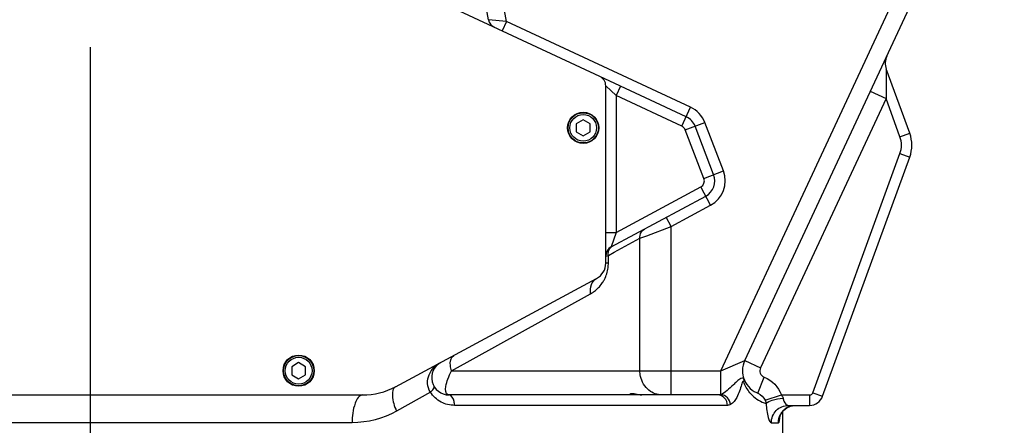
# Model space of a CAD drawing. Header units: millimetres. Extents: x 0 to 5945, y 0 to 4205.
# Tile 59 of 80: x 2892 to 3176, y 2399 to 2516. Entities that reach past the tile are written whole.
import ezdxf

# ---------------------------------------------------------------- set-up
doc = ezdxf.new("R2010")
doc.units = ezdxf.units.MM
doc.header["$LTSCALE"] = 326.975
doc.linetypes.add('CENTER', pattern=[0.6, 0.375, -0.075, 0.075, -0.075])
doc.layers.get('0').update_dxf_attribs({"linetype": 'CONTINUOUS'})
for name, color, linetype in [('204104000008_DXF_DIMENSION', 7, 'CONTINUOUS'), ('304102000080_DXF_DIMENSION', 7, 'CONTINUOUS'), ('304103000028_DXF_AXIS', 7, 'CONTINUOUS'), ('304103000028_DXF_DIMENSION', 7, 'CONTINUOUS'), ('304103000029DXF_CONTINUOUS_LINE', 7, 'CONTINUOUS'), ('304105000160DXF_CONTINUOUS_LINE', 7, 'CONTINUOUS'), ('501023000017DXF_CONTINUOUS_LINE', 7, 'CONTINUOUS'), ('604006000002DXF_CONTINUOUS_LINE', 7, 'CONTINUOUS')]:
    doc.layers.add(name, color=color, linetype=linetype)
doc.styles.get("Standard").update_dxf_attribs({"font": 'txt', "width": 0.7})
doc.dimstyles.new('DIMSTYLE_1', dxfattribs={"dimtxt": 17.5, "dimasz": 15, "dimexe": 2, "dimexo": 0.2, "dimgap": 0.875, "dimtad": 0, "dimtih": 1, "dimtoh": 1, "dimdsep": 46, "dimtxsty": 'Standard', "dimblk": '_FILLED', "dimblk1": '_FILLED', "dimblk2": '_FILLED', "dimcen": 0.09, "dimclrt": 5, "dimazin": 2, "dimtp": 0.01, "dimtm": 0.01, "dimtfac": 1, "dimtofl": 0, "dimtmove": 0, "dimatfit": 3, "dimldrblk": '_FILLED', "dimfxl": 0, "dimtolj": 1, "dimarcsym": 0})
doc.dimstyles.new('DIMSTYLE_3', dxfattribs={"dimtxt": 17.5, "dimasz": 15, "dimexe": 2, "dimexo": 0.2, "dimgap": 0.875, "dimtad": 0, "dimtih": 1, "dimtoh": 1, "dimdec": 0, "dimdsep": 46, "dimtxsty": 'Standard', "dimblk": '_FILLED', "dimblk1": '_FILLED', "dimblk2": '_FILLED', "dimcen": 0.09, "dimclrt": 5, "dimazin": 2, "dimtfac": 1, "dimtdec": 0, "dimtofl": 0, "dimtmove": 0, "dimatfit": 3, "dimldrblk": '_FILLED', "dimfxl": 0, "dimtolj": 1, "dimarcsym": 0})
doc.dimstyles.new('DIMSTYLE_6', dxfattribs={"dimtxt": 17.5, "dimasz": 15, "dimexe": 2, "dimexo": 0.2, "dimgap": 0.875, "dimtad": 1, "dimdsep": 46, "dimtxsty": 'Standard', "dimblk": '_FILLED', "dimblk1": '_FILLED', "dimblk2": '_FILLED', "dimcen": 0.09, "dimclrt": 5, "dimazin": 2, "dimtp": 0.01, "dimtm": 0.01, "dimtfac": 1, "dimtofl": 0, "dimtmove": 0, "dimatfit": 3, "dimldrblk": '_FILLED', "dimfxl": 0, "dimtolj": 1, "dimarcsym": 0})

# ---------------------------------------------------------------- blocks, each defined once
blk = doc.blocks.new('*D3')
at = {"layer": '204104000008_DXF_DIMENSION', "color": 2, "linetype": 'Continuous'}
blk.add_line((4732.84, 2546.97), (4732.84, 1528.82), dxfattribs=at)
blk = doc.blocks.new('_FILLED')
at = {"color": 0, "linetype": 'ByBlock'}
blk.add_solid([(0, 0), (-1, 0.117), (-1, -0.117)], dxfattribs=at)
blk = doc.blocks.new('*D4')
at = {"layer": '204104000008_DXF_DIMENSION', "color": 2, "linetype": 'Continuous'}
blk.add_line((3486.42, 3061.86), (3486.42, 1528.82), dxfattribs=at)
blk = doc.blocks.new('*D17')
at = {"layer": '304102000080_DXF_DIMENSION', "color": 2, "linetype": 'Continuous'}
for p, q in [((4067.7, 3552.17), (1934.99, 3552.17)), ((1944.99, 3552.17), (1944.99, 2875.92)), ((1944.99, 2199.67), (1944.99, 2875.92)), ((2767.49, 2199.67), (1934.99, 2199.67))]:
    blk.add_line(p, q, dxfattribs=at)
at = {"layer": '304102000080_DXF_DIMENSION', "color": 2, "linetype": 'Continuous', "xscale": 15, "yscale": 15, "zscale": 15}
for p, rotation in [((1944.99, 3552.17), 90), ((1944.99, 2199.67), 270)]:
    blk.add_blockref('_FILLED', p, dxfattribs=dict(at, rotation=rotation))
blk = doc.blocks.new('*D23')
at = {"layer": '304103000028_DXF_DIMENSION', "color": 2, "linetype": 'Continuous'}
for p, q in [((3096.61, 2673.17), (2142.64, 2673.17)), ((2152.64, 2673.17), (2152.64, 2436.42)), ((2152.64, 2199.67), (2152.64, 2436.42)), ((2767.49, 2199.67), (2142.64, 2199.67))]:
    blk.add_line(p, q, dxfattribs=at)
at = {"layer": '304103000028_DXF_DIMENSION', "color": 2, "linetype": 'Continuous', "xscale": 15, "yscale": 15, "zscale": 15}
for p, rotation in [((2152.64, 2673.17), 90), ((2152.64, 2199.67), 270)]:
    blk.add_blockref('_FILLED', p, dxfattribs=dict(at, rotation=rotation))

msp = doc.modelspace()

# ---------------------------------------------------------------- linework, layer by layer
at = {"layer": '304103000028_DXF_AXIS', "color": 7, "linetype": 'CENTER'}
msp.add_line((2912.611, 2189.672), (2912.611, 3362.857), dxfattribs=at)
at = {"layer": '304103000029DXF_CONTINUOUS_LINE', "color": 7, "linetype": 'Continuous'}
for p, q in [((3101.158, 2418.131), (3195.234, 2619.876)), ((3027.34, 2516.353), (3021.548, 2549.203)), ((3084.281, 2488.39), (3059.379, 2500.002)), ((3148.705, 2483.593), (3141.952, 2502.147)), ((3092.197, 2471.683), (3086.835, 2485.65)), ((3123.61, 2407.804), (3148.705, 2476.752)), ((3062.689, 2450.836), (3089.9, 2465.488)), ((3093.397, 2408.172), (3015.943, 2408.172)), ((3112.111, 2380.172), (3112.111, 2403.43)), ((3113.736, 2405.172), (3119.851, 2405.172))]:
    msp.add_line(p, q, dxfattribs=at)
at = {"layer": '304103000029DXF_CONTINUOUS_LINE', "color": 9, "linetype": 'Continuous'}
for p, q in [((3094.263, 2415.172), (3175.95, 2590.353)), ((3032.507, 2515.842), (3026.472, 2550.072)), ((3032.507, 2515.842), (3027.34, 2516.353)), ((3032.507, 2515.842), (3031.24, 2513.123)), ((3085.548, 2491.109), (3032.507, 2515.842)), ((3141.952, 2502.147), (3141.869, 2493.603)), ((3064.11, 2494.486), (3061.111, 2497.283)), ((3065.379, 2497.204), (3064.111, 2494.485)), ((3064.111, 2494.485), (3064.111, 2455.01)), ((3083.013, 2485.671), (3064.111, 2494.485)), ((3137.337, 2495.716), (3141.869, 2493.603)), ((3083.013, 2485.671), (3085.548, 2491.109)), ((3141.869, 2493.603), (3105.69, 2416.018)), ((3145.886, 2482.567), (3141.869, 2493.603)), ((3084.035, 2484.575), (3089.636, 2486.725)), ((3094.998, 2472.758), (3089.636, 2486.725)), ((3089.396, 2470.607), (3084.035, 2484.575)), ((3145.886, 2482.567), (3148.705, 2483.593)), ((3120.791, 2408.83), (3145.886, 2477.778)), ((3145.886, 2477.778), (3148.705, 2476.752)), ((3089.396, 2470.607), (3094.998, 2472.758)), ((3064.111, 2455.01), (3088.477, 2468.13)), ((3091.322, 2462.847), (3088.477, 2468.13)), ((3079.974, 2456.736), (3091.322, 2462.847)), ((3079.974, 2456.736), (3078.552, 2459.378)), ((3061.111, 2455.01), (3064.111, 2455.01)), ((3064.111, 2455.008), (3062.689, 2450.836)), ((3072.908, 2454.073), (3079.974, 2456.736)), ((3079.974, 2408.172), (3079.974, 2456.736)), ((3063.566, 2449.291), (3070.952, 2453.336)), ((3070.952, 2453.336), (3072.908, 2454.073)), ((3070.952, 2415.172), (3070.952, 2453.336)), ((3061.859, 2448.356), (3063.566, 2449.291)), ((3061.111, 2448.195), (3061.859, 2448.356)), ((3061.859, 2446.159), (3061.111, 2446.159)), ((3061.859, 2446.159), (3061.859, 2448.356)), ((3016.692, 2415.172), (3056.746, 2437.354)), ((3094.263, 2415.173), (3101.158, 2418.131)), ((3101.158, 2418.131), (3105.69, 2416.018)), ((3016.692, 2415.172), (3094.263, 2415.172)), ((3094.262, 2408.323), (3094.262, 2415.172)), ((3104.973, 2408.645), (3106.78, 2413.308)), ((3010.591, 2408.999), (3000.807, 2403.519)), ((3120.791, 2408.83), (3123.61, 2407.804)), ((3107.036, 2406.64), (3111.702, 2408.172)), ((3111.702, 2408.172), (3119.851, 2408.172)), ((3119.851, 2408.172), (3119.851, 2405.172)), ((3096.157, 2405.172), (3017.521, 2405.172)), ((2988.044, 2400.172), (2816.948, 2400.172)), ((3108.819, 2400.172), (3110.846, 2400.172))]:
    msp.add_line(p, q, dxfattribs=at)
at = {"layer": '304103000029DXF_CONTINUOUS_LINE', "color": 7, "linetype": 'Continuous'}
for points in [[(3111.291, 2402.041), (3111.277, 2401.958), (3111.289, 2401.997), (3111.43, 2402.385), (3111.78, 2403.028), (3112.397, 2403.777)], [(3112.397, 2403.777), (3113.261, 2404.453), (3114.348, 2404.948), (3115.612, 2405.168)]]:
    msp.add_lwpolyline(points, dxfattribs=at)
for centre, radius, start, end in [((3030.295, 2516.874), 3, 190.00056, 245.00098), ((3146.65, 2503.857), 5, 156.60864, 199.99998), ((3082.167, 2483.858), 5, 21, 65), ((3139.308, 2480.172), 10, 340, 20), ((3087.529, 2469.891), 5, 298.30076, 21), ((3064.111, 2448.195), 3, 118.3029, 180.00453), ((3015.943, 2413.172), 5, 118.30076, 269.99774), ((3107.503, 2415.172), 7, 155, 250.83348), ((3119.851, 2409.172), 4, 270, 340)]:
    msp.add_arc(centre, radius, start, end, dxfattribs=at)
at = {"layer": '304103000029DXF_CONTINUOUS_LINE', "color": 9, "linetype": 'Continuous'}
for centre, radius, start, end in [((3082.167, 2483.858), 8, 21, 65), ((3082.167, 2483.858), 2, 21, 65), ((3139.308, 2480.172), 7, 340, 20), ((3087.529, 2469.891), 8, 298.30076, 21), ((3087.529, 2469.891), 2, 298.30076, 21), ((3051.627, 2446.159), 10.232, 352.64507, 359.99768), ((3051.839, 2446.049), 9.996, 322.6002, 326.89863), ((3107.503, 2415.172), 2, 155, 248.81821), ((3119.851, 2409.172), 1, 270, 340), ((3110.444, 2415.372), 10.194, 225.39651, 252.08812), ((3115.874, 2400.166), 5.031, 138.59949, 152.57135), ((3115.822, 2400.209), 4.964, 135.18496, 138.57307), ((3115.81, 2400.221), 4.947, 133.9773, 135.18213), ((3115.846, 2400.178), 5.003, 115.37205, 133.92992), ((3115.792, 2400.277), 4.891, 112.60015, 115.29821), ((3115.792, 2400.275), 4.892, 110.64767, 112.59675)]:
    msp.add_arc(centre, radius, start, end, dxfattribs=at)
for points, knots in [([(3070.952, 2453.336), (3070.925, 2453.606), (3070.938, 2454.619), (3071.585, 2455.626), (3072.236, 2455.977)], [0, 0, 0, 0, 0.2682461, 1, 1, 1, 1]), ([(3060.212, 2440.59), (3060.4, 2440.879), (3061.165, 2442.192), (3061.625, 2443.684), (3061.775, 2444.849)], [0, 0, 0, 0, 0.2264976, 1, 1, 1, 1]), ([(3056.746, 2437.354), (3056.593, 2438.224), (3056.655, 2439.976), (3057.8, 2441.389), (3058.482, 2441.757)], [0, 0, 0, 0, 0.5328718, 1, 1, 1, 1]), ([(3056.746, 2437.354), (3057.024, 2437.508), (3058.166, 2438.216), (3059.158, 2439.164), (3059.78, 2439.978)], [0, 0, 0, 0, 0.2369493, 1, 1, 1, 1]), ([(3010.591, 2408.999), (3010.083, 2409.723), (3009.509, 2411.482), (3010.227, 2414.868), (3012.14, 2416.801), (3013.573, 2417.575)], [0, 0, 0, 0, 0.2630888, 0.5157402, 1, 1, 1, 1]), ([(3016.692, 2415.172), (3016.529, 2415.642), (3016.133, 2417.048), (3016.377, 2419.084), (3017.287, 2419.575)], [0, 0, 0, 0, 0.3245232, 1, 1, 1, 1]), ([(3015.689, 2408.205), (3014.885, 2408.424), (3014.932, 2410.759), (3015.625, 2412.838), (3016.288, 2414.389), (3016.692, 2415.172)], [0, 0, 0, 0, 0.3398028, 0.6404274, 1, 1, 1, 1]), ([(3073.555, 2409.509), (3072.334, 2410.493), (3071.166, 2412.516), (3070.952, 2414.625), (3070.952, 2415.172)], [0, 0, 0, 0, 0.7412216, 1, 1, 1, 1]), ([(3100.882, 2412.899), (3100.741, 2413.271), (3099.524, 2412.682), (3098.807, 2411.977), (3097.554, 2410.807), (3096.209, 2409.46), (3094.923, 2408.549), (3094.262, 2408.323)], [0, 0, 0, 0, 0.1455895, 0.2877507, 0.4424784, 0.7449924, 1, 1, 1, 1]), ([(3100.678, 2412.158), (3100.532, 2412.086), (3100.438, 2411.655), (3100.308, 2411.334), (3100.246, 2411.134)], [0, 0, 0, 0, 0.4381367, 1, 1, 1, 1]), ([(3100.851, 2411.986), (3100.842, 2412.044), (3100.823, 2412.153), (3100.708, 2412.173), (3100.678, 2412.158)], [0, 0, 0, 0, 0.6314838, 1, 1, 1, 1]), ([(3103.286, 2408.114), (3103.068, 2408.329), (3102.028, 2409.453), (3101.256, 2410.83), (3100.851, 2411.986)], [0, 0, 0, 0, 0.2001471, 1, 1, 1, 1]), ([(3000.551, 2410.563), (2999.765, 2410.14), (2999.356, 2407.107), (3000.187, 2404.95), (3000.807, 2403.519)], [0, 0, 0, 0, 0.3640102, 1, 1, 1, 1]), ([(3017.521, 2405.172), (3016.2, 2405.172), (3013.433, 2405.844), (3011.333, 2407.806), (3010.591, 2408.999)], [0, 0, 0, 0, 0.4845015, 1, 1, 1, 1]), ([(3010.592, 2408.999), (3010.931, 2409.273), (3011.38, 2409.646), (3011.792, 2410.377), (3011.678, 2410.564)], [0, 0, 0, 0, 0.6655935, 1, 1, 1, 1]), ([(3100.246, 2411.134), (3099.857, 2409.891), (3099.216, 2407.799), (3097.862, 2405.804), (3097.035, 2405.388)], [0, 0, 0, 0, 0.584543, 1, 1, 1, 1]), ([(2991.069, 2408.172), (2990.011, 2408.172), (2988.2, 2404.753), (2988.044, 2402.081), (2988.044, 2400.172)], [0, 0, 0, 0, 0.356553, 1, 1, 1, 1]), ([(3015.943, 2408.172), (3015.899, 2408.172), (3015.813, 2408.177), (3015.729, 2408.194), (3015.689, 2408.205)], [0, 0, 0, 0, 0.5150278, 1, 1, 1, 1]), ([(3017.521, 2405.172), (3017.521, 2405.557), (3017.443, 2406.646), (3016.729, 2408.172), (3015.943, 2408.172)], [0, 0, 0, 0, 0.3287695, 1, 1, 1, 1]), ([(3096.157, 2405.172), (3096.157, 2405.929), (3095.624, 2407.471), (3094.11, 2408.172), (3093.396, 2408.172)], [0, 0, 0, 0, 0.5147137, 1, 1, 1, 1]), ([(3097.035, 2405.388), (3096.981, 2406.114), (3096.366, 2407.544), (3094.962, 2408.265), (3094.262, 2408.323)], [0, 0, 0, 0, 0.5090778, 1, 1, 1, 1]), ([(3107.309, 2405.672), (3107.673, 2406.234), (3109.485, 2406.877), (3111.128, 2407.164), (3112.189, 2407.235)], [0, 0, 0, 0, 0.3864592, 1, 1, 1, 1]), ([(3112.189, 2407.235), (3112.247, 2406.938), (3112.475, 2406.125), (3113.153, 2405.172), (3113.736, 2405.172)], [0, 0, 0, 0, 0.3415048, 1, 1, 1, 1]), ([(3107.309, 2405.672), (3107.406, 2404.335), (3107.651, 2402.53), (3108.185, 2400.772), (3108.618, 2400.172), (3108.819, 2400.172)], [0, 0, 0, 0, 0.6884006, 0.8965695, 1, 1, 1, 1]), ([(3108.819, 2400.172), (3108.819, 2401.445), (3109.848, 2404.085), (3112.479, 2405.172), (3113.736, 2405.172)], [0, 0, 0, 0, 0.5029417, 1, 1, 1, 1]), ([(3110.846, 2400.172), (3111.037, 2400.172), (3111.22, 2401.106), (3111.307, 2401.618), (3111.355, 2402.096)], [0, 0, 0, 0, 0.285199, 1, 1, 1, 1])]:
    msp.add_open_spline(points, degree=3, knots=knots, dxfattribs=at)
for points in [[(3061.859, 2448.356), (3061.806, 2448.714), (3061.811, 2449.087), (3061.885, 2449.441)], [(3061.885, 2449.441), (3061.994, 2449.966), (3062.289, 2450.491), (3062.713, 2450.819)], [(3100.876, 2411.924), (3100.965, 2412.21), (3101.017, 2412.639), (3100.776, 2412.819)], [(3106.78, 2413.308), (3108.991, 2412.451), (3110.962, 2410.425), (3111.702, 2408.172)], [(3075.316, 2408.515), (3074.682, 2408.743), (3074.08, 2409.086), (3073.555, 2409.509)], [(3077.267, 2408.172), (3076.607, 2408.172), (3075.937, 2408.291), (3075.316, 2408.515)], [(3094.262, 2408.323), (3093.986, 2408.225), (3093.689, 2408.172), (3093.397, 2408.172)], [(3104.973, 2408.645), (3105.867, 2408.299), (3106.699, 2407.538), (3107.036, 2406.64)], [(3107.036, 2406.64), (3107.156, 2406.327), (3107.242, 2406.001), (3107.309, 2405.672)], [(3111.702, 2408.172), (3111.932, 2407.906), (3112.121, 2407.58), (3112.189, 2407.235)], [(3000.807, 2403.519), (2996.97, 2401.37), (2992.442, 2400.173), (2988.044, 2400.172)], [(3097.035, 2405.388), (3096.766, 2405.252), (3096.458, 2405.172), (3096.157, 2405.172)], [(3110.846, 2400.172), (3110.846, 2400.965), (3111.043, 2401.78), (3111.408, 2402.484)]]:
    msp.add_open_spline(points, degree=3, dxfattribs=at)
at = {"layer": '304103000029DXF_CONTINUOUS_LINE', "color": 7, "linetype": 'Continuous'}
for points, knots in [([(3069.016, 2408.172), (3068.889, 2408.172), (3068.619, 2408.196), (3068.126, 2408.257), (3068.127, 2408.446)], [0, 0, 0, 0, 0.4015346, 1, 1, 1, 1]), ([(3068.127, 2408.446), (3068.127, 2408.546), (3068.63, 2408.639), (3068.905, 2408.584), (3069.157, 2408.55)], [0, 0, 0, 0, 0.2832111, 1, 1, 1, 1]), ([(3069.157, 2408.55), (3069.328, 2408.528), (3070.116, 2408.4), (3070.903, 2408.258), (3071.527, 2408.205)], [0, 0, 0, 0, 0.2160381, 1, 1, 1, 1])]:
    msp.add_open_spline(points, degree=3, knots=knots, dxfattribs=at)
at = {"layer": '304105000160DXF_CONTINUOUS_LINE', "color": 7, "linetype": 'Continuous'}
for p, q in [((3059.379, 2500.002), (3001.513, 2526.985)), ((3061.111, 2446.159), (3061.111, 2497.283)), ((3000.551, 2410.563), (3058.482, 2441.757)), ((2813.111, 2408.172), (2991.069, 2408.172))]:
    msp.add_line(p, q, dxfattribs=at)
for centre, radius, start, end in [((3058.111, 2497.283), 3, 0, 65), ((3056.111, 2446.159), 5, 298.30076, 360), ((2991.069, 2428.172), 20, 270, 298.30076)]:
    msp.add_arc(centre, radius, start, end, dxfattribs=at)
at = {"layer": '501023000017DXF_CONTINUOUS_LINE', "color": 7, "linetype": 'Continuous'}
for p, q in [((3054.611, 2487.482), (3052.611, 2486.327)), ((3052.611, 2486.327), (3052.611, 2484.018)), ((3056.611, 2486.327), (3054.611, 2487.482)), ((3056.611, 2484.018), (3056.611, 2486.327)), ((3052.611, 2484.018), (3054.611, 2482.863)), ((3054.611, 2482.863), (3056.611, 2484.018)), ((2972.611, 2417.482), (2970.611, 2416.327)), ((2974.611, 2416.327), (2972.611, 2417.482)), ((2970.611, 2416.327), (2970.611, 2414.018)), ((2974.611, 2414.018), (2974.611, 2416.327)), ((2970.611, 2414.018), (2972.611, 2412.863)), ((2972.611, 2412.863), (2974.611, 2414.018))]:
    msp.add_line(p, q, dxfattribs=at)
for centre in [(3054.611, 2485.172), (2972.611, 2415.172)]:
    msp.add_circle(centre, 4.36, dxfattribs=at)
at = {"layer": '501023000017DXF_CONTINUOUS_LINE', "color": 9, "linetype": 'Continuous'}
for centre in [(3054.611, 2485.172), (2972.611, 2415.172)]:
    msp.add_circle(centre, 3.86, dxfattribs=at)
at = {"layer": '604006000002DXF_CONTINUOUS_LINE', "color": 7, "linetype": 'Continuous'}
for centre in [(3054.611, 2485.172), (2972.611, 2415.172)]:
    msp.add_circle(centre, 4.5, dxfattribs=at)

# ---------------------------------------------------------------- dimensions: what is measured, and where the dimension line sits
at = {"layer": '204104000008_DXF_DIMENSION', "color": 2, "linetype": 'Continuous'}
for feature_location, offset, origin, dimstyle, override, picture, middle in [((3486.423, 3061.86), (0, -1533.045), (2912.611, 3062.86), 'DIMSTYLE_1', {"dimgap": 4.375088, "dimtad": 1, "dimtih": 0, "dimtoh": 0}, '*D4', (3482.048, 1446.565)), ((4732.837, 2546.97), (0, -1018.155), (2912.611, 2547.97), 'DIMSTYLE_3', {"dimgap": 4.37499, "dimtad": 1, "dimtih": 0, "dimtoh": 0}, '*D3', (4728.462, 1471.065))]:
    dim = msp.add_ordinate_dim(feature_location=feature_location, offset=offset, dtype=1, origin=origin, dimstyle=dimstyle, override=override, dxfattribs=at)
    dim.commit()
    dim.dimension.update_dxf_attribs({"geometry": picture, "text_midpoint": middle})
at = {"layer": '304102000080_DXF_DIMENSION', "color": 2, "linetype": 'Continuous'}
dim = msp.add_linear_dim(base=(1944.991, 2199.672), p1=(4067.903, 3552.172), p2=(2767.688, 2199.672), angle=270, dimstyle='DIMSTYLE_6', dxfattribs=at)
dim.commit()
dim.dimension.update_dxf_attribs({"geometry": '*D17', "text_midpoint": (1944.991, 2839.172), "dimtype": 160})
at = {"layer": '304103000028_DXF_DIMENSION', "color": 2, "linetype": 'Continuous'}
dim = msp.add_linear_dim(base=(2152.64, 2673.172), p1=(2767.688, 2199.672), p2=(3096.811, 2673.172), angle=90, dimstyle='DIMSTYLE_6', dxfattribs=at)
dim.commit()
dim.dimension.update_dxf_attribs({"geometry": '*D23', "text_midpoint": (2152.64, 2405.797), "dimtype": 160})

doc.saveas('drawing.dxf')
